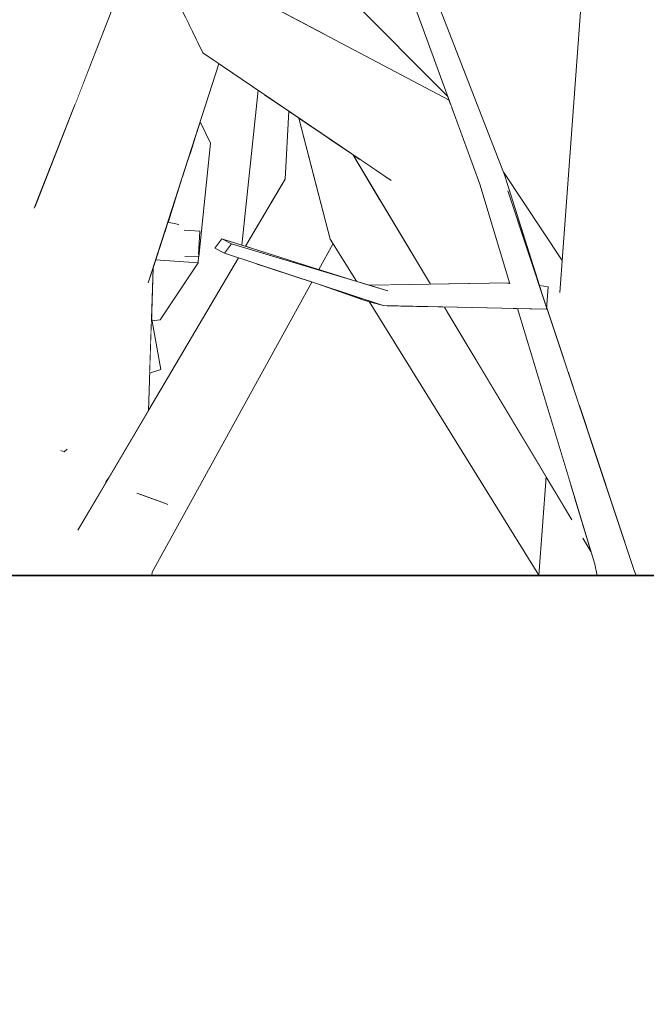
# Model space of a CAD drawing. Extents: x -289599 to -184549, y 66678 to 295474.
# Tile 52 of 256: x -281708 to -281597, y 71438 to 71612. Entities that reach past the tile are written whole.
import ezdxf

# ---------------------------------------------------------------- set-up
doc = ezdxf.new("R2010")
doc.units = 0
doc.header["$MEASUREMENT"] = 0
doc.linetypes.add('Wipeout_Contour', pattern=[1000, 0, -1000])
doc.layers.add('arch drzewa', color=8, linetype='Continuous')
doc.layers.add('Model stropy', color=8, linetype='Continuous')
doc.layers.add('arch drzewa_Nr_Pióra__4', color=8, linetype='Continuous', lineweight=9)
doc.layers.add('Model stropy_Nr_Pióra__26', color=8, linetype='Continuous', lineweight=35)

msp = doc.modelspace()

# ---------------------------------------------------------------- wipeouts: each hides what was drawn before it
at = {"color": 254, "linetype": 'Wipeout_Contour', "lineweight": 0, "ltscale": 1689796.706725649}
msp.add_wipeout([(-281696.38, 71633.5), (-281695.66, 71603.51), (-281689.62, 71618.96), (-281684.55, 71624.43), (-281686.01, 71627.46)], dxfattribs=at).dxf.layer = 'arch drzewa'
at = {"color": 254, "linetype": 'Wipeout_Contour', "lineweight": 0, "ltscale": 1351515.085000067}
msp.add_wipeout([(-281616.11, 71564.8), (-281622.29, 71584.39), (-281621.71, 71581.54), (-281616.14, 71564.81)], dxfattribs=at).dxf.layer = 'arch drzewa'
at = {"color": 254, "linetype": 'Wipeout_Contour', "lineweight": 0, "ltscale": 1351752.561149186}
msp.add_wipeout([(-281683.46, 71570.97), (-281676.33, 71569.89), (-281679.9, 71575.61), (-281682.43, 71574.17)], dxfattribs=at).dxf.layer = 'arch drzewa'
at = {"color": 254, "linetype": 'Wipeout_Contour', "lineweight": 0, "ltscale": 3041467.371821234}
msp.add_wipeout([(-281694.33, 71547.64), (-281693.87, 71528.11), (-281692.72, 71530.05), (-281692.78, 71530.07), (-281692.2, 71530.93), (-281685.27, 71542.68), (-281684.44, 71567.93), (-281685.22, 71565.49), (-281688.91, 71560.35)], dxfattribs=at).dxf.layer = 'arch drzewa'
at = {"color": 254, "linetype": 'Wipeout_Contour', "lineweight": 0, "ltscale": 1352403.015463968}
msp.add_wipeout([(-282479.89, 71513.5), (-282479.89, 71363.5), (-281279.89, 71363.5), (-281279.89, 71513.5)], dxfattribs=at).dxf.layer = 'Model stropy'

# ---------------------------------------------------------------- next in the draw order: wipeouts: each hides what was drawn before it
at = {"color": 254, "linetype": 'Wipeout_Contour', "lineweight": 0, "ltscale": 2702816.545753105}
msp.add_wipeout([(-281585.02, 71641.28), (-281603.12, 71642.2), (-281599.08, 71513.62), (-281599.04, 71513.5), (-281590.05, 71513.5), (-281589.17, 71535.95), (-281593.72, 71578.99), (-281586.77, 71596.72)], dxfattribs=at).dxf.layer = 'arch drzewa'
at = {"color": 254, "linetype": 'Wipeout_Contour', "lineweight": 0, "ltscale": 1351857.928179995}
msp.add_wipeout([(-281698.32, 71596.72), (-281695.66, 71603.51), (-281696.38, 71633.5), (-281696.86, 71633.78)], dxfattribs=at).dxf.layer = 'arch drzewa'
at = {"color": 254, "linetype": 'Wipeout_Contour', "lineweight": 0, "ltscale": 1013698.967194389}
msp.add_wipeout([(-281622.29, 71584.39), (-281636.91, 71621.98), (-281637.47, 71620.61)], dxfattribs=at).dxf.layer = 'arch drzewa'
at = {"color": 254, "linetype": 'Wipeout_Contour', "lineweight": 0, "ltscale": 2027269.747323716}
msp.add_wipeout([(-281621.71, 71581.54), (-281626.68, 71582.72), (-281619.55, 71564.9), (-281616.99, 71564.52), (-281616.91, 71564.32), (-281614.93, 71561.16)], dxfattribs=at).dxf.layer = 'arch drzewa'
at = {"color": 254, "linetype": 'Wipeout_Contour', "lineweight": 0, "ltscale": 1013818.831990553}
msp.add_wipeout([(-281681.83, 71576.05), (-281682.43, 71574.17), (-281679.9, 71575.61)], dxfattribs=at).dxf.layer = 'arch drzewa'
at = {"color": 254, "linetype": 'Wipeout_Contour', "lineweight": 0, "ltscale": 1351750.188385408}
msp.add_wipeout([(-281683.7, 71570.24), (-281678.49, 71569.97), (-281676.33, 71569.89), (-281683.55, 71570.68)], dxfattribs=at).dxf.layer = 'arch drzewa'
at = {"color": 254, "linetype": 'Wipeout_Contour', "lineweight": 0, "ltscale": 2364984.613184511}
msp.add_wipeout([(-281609.99, 71527.53), (-281610.83, 71513.5), (-281605.91, 71513.5), (-281606.36, 71515.54), (-281607.04, 71517.78), (-281608.13, 71519.6), (-281607.42, 71519.03)], dxfattribs=at).dxf.layer = 'arch drzewa'
at = {"color": 254, "linetype": 'Wipeout_Contour', "lineweight": 0, "ltscale": 1351742.39993688}
msp.add_wipeout([(-281693.61, 71517.52), (-281693.52, 71513.5), (-281689.99, 71513.5), (-281689.98, 71514.71)], dxfattribs=at).dxf.layer = 'arch drzewa'

# ---------------------------------------------------------------- next in the draw order: wipeouts: each hides what was drawn before it
at = {"color": 254, "linetype": 'Wipeout_Contour', "lineweight": 0, "ltscale": 1351432.447451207}
msp.add_wipeout([(-281603.12, 71642.2), (-281609.04, 71543.46), (-281599.37, 71514.42), (-281599.08, 71513.62)], dxfattribs=at).dxf.layer = 'arch drzewa'
at = {"color": 254, "linetype": 'Wipeout_Contour', "lineweight": 0, "ltscale": 1013644.426537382}
msp.add_wipeout([(-281619.55, 71564.9), (-281626.68, 71582.72), (-281621.36, 71565.13)], dxfattribs=at).dxf.layer = 'arch drzewa'
at = {"color": 254, "linetype": 'Wipeout_Contour', "lineweight": 0, "ltscale": 1013814.470650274}
msp.add_wipeout([(-281683.46, 71570.97), (-281683.55, 71570.68), (-281676.33, 71569.89)], dxfattribs=at).dxf.layer = 'arch drzewa'
at = {"color": 254, "linetype": 'Wipeout_Contour', "lineweight": 0, "ltscale": 3379444.640546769}
msp.add_wipeout([(-281700.72, 71535.95), (-281701.6, 71513.5), (-281693.52, 71513.5), (-281693.61, 71517.52), (-281697.66, 71521.66), (-281693.87, 71528.11), (-281694.33, 71547.64), (-281699.69, 71535.8), (-281700.16, 71535.38), (-281700.71, 71535.65)], dxfattribs=at).dxf.layer = 'arch drzewa'
at = {"color": 254, "linetype": 'Wipeout_Contour', "lineweight": 0, "ltscale": 2027154.247076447}
msp.add_wipeout([(-281612.62, 71513.5), (-281610.83, 71513.5), (-281609.99, 71527.53), (-281610.68, 71529.82), (-281610.44, 71523.45), (-281612.04, 71526.12)], dxfattribs=at).dxf.layer = 'arch drzewa'
at = {"color": 254, "linetype": 'Wipeout_Contour', "lineweight": 0, "ltscale": 1351724.231090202}
msp.add_wipeout([(-281689.98, 71514.71), (-281689.99, 71513.5), (-281684.67, 71513.5), (-281684.58, 71514.13)], dxfattribs=at).dxf.layer = 'arch drzewa'

# ---------------------------------------------------------------- next in the draw order: wipeouts: each hides what was drawn before it
at = {"color": 254, "linetype": 'Wipeout_Contour', "lineweight": 0, "ltscale": 1351489.076602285}
msp.add_wipeout([(-281606.65, 71643.5), (-281610.98, 71549.29), (-281609.04, 71543.46), (-281603.12, 71642.2)], dxfattribs=at).dxf.layer = 'arch drzewa'
at = {"color": 254, "linetype": 'Wipeout_Contour', "lineweight": 0, "ltscale": 3041666.656847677}
msp.add_wipeout([(-281711.01, 71642.02), (-281714.66, 71642.2), (-281710.63, 71513.62), (-281710.59, 71513.5), (-281701.6, 71513.5), (-281700.72, 71535.95), (-281705.26, 71578.99), (-281698.32, 71596.72), (-281696.86, 71633.78)], dxfattribs=at).dxf.layer = 'arch drzewa'
at = {"color": 254, "linetype": 'Wipeout_Contour', "lineweight": 0, "ltscale": 1013675.418277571}
msp.add_wipeout([(-281637.47, 71620.61), (-281621.71, 71581.54), (-281622.29, 71584.39)], dxfattribs=at).dxf.layer = 'arch drzewa'
at = {"color": 254, "linetype": 'Wipeout_Contour', "lineweight": 0, "ltscale": 2365550.564031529}
msp.add_wipeout([(-281677.89, 71588.3), (-281676.72, 71574.47), (-281676.17, 71574.43), (-281676.38, 71570.48), (-281676.33, 71569.89), (-281674.31, 71589.98), (-281676.71, 71591.98)], dxfattribs=at).dxf.layer = 'arch drzewa'
at = {"color": 254, "linetype": 'Wipeout_Contour', "lineweight": 0, "ltscale": 1013765.109524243}
msp.add_wipeout([(-281684.58, 71514.13), (-281656.36, 71565.43), (-281666.17, 71568.67)], dxfattribs=at).dxf.layer = 'arch drzewa'
at = {"color": 254, "linetype": 'Wipeout_Contour', "lineweight": 0, "ltscale": 1351560.959299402}
msp.add_wipeout([(-281646.22, 71564.89), (-281642.93, 71563.9), (-281621.38, 71565.2), (-281621.4, 71565.28)], dxfattribs=at).dxf.layer = 'arch drzewa'
at = {"color": 254, "linetype": 'Wipeout_Contour', "lineweight": 0, "ltscale": 1013819.622086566}
msp.add_wipeout([(-281692.2, 71530.93), (-281692.78, 71530.07), (-281692.72, 71530.05)], dxfattribs=at).dxf.layer = 'arch drzewa'
at = {"color": 254, "linetype": 'Wipeout_Contour', "lineweight": 0, "ltscale": 1351445.865995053}
msp.add_wipeout([(-281616.25, 71513.5), (-281612.62, 71513.5), (-281612.04, 71526.12), (-281614.96, 71530.98)], dxfattribs=at).dxf.layer = 'arch drzewa'
at = {"color": 254, "linetype": 'Wipeout_Contour', "lineweight": 0, "ltscale": 1351394.539638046}
msp.add_wipeout([(-281606.36, 71515.54), (-281604.93, 71513.5), (-281599.04, 71513.5), (-281599.37, 71514.42)], dxfattribs=at).dxf.layer = 'arch drzewa'

# ---------------------------------------------------------------- next in the draw order: linework, layer by layer
at = {"layer": 'arch drzewa_Nr_Pióra__4', "linetype": 'Continuous'}
for p, q in [((-281692.78, 71530.07), (-281692.2, 71530.93)), ((-281692.72, 71530.05), (-281692.78, 71530.07)), ((-281684.67, 71513.5), (-281684.58, 71514.13))]:
    msp.add_line(p, q, dxfattribs=at)

# ---------------------------------------------------------------- next in the draw order: wipeouts: each hides what was drawn before it
at = {"color": 254, "linetype": 'Wipeout_Contour', "lineweight": 0, "ltscale": 1351484.186210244}
msp.add_wipeout([(-281612.52, 71563.97), (-281611.97, 71552.26), (-281610.98, 71549.29), (-281606.65, 71643.5)], dxfattribs=at).dxf.layer = 'arch drzewa'
at = {"color": 254, "linetype": 'Wipeout_Contour', "lineweight": 0, "ltscale": 1013701.339292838}
msp.add_wipeout([(-281621.71, 71581.54), (-281637.47, 71620.61), (-281640.67, 71621.19)], dxfattribs=at).dxf.layer = 'arch drzewa'
at = {"color": 254, "linetype": 'Wipeout_Contour', "lineweight": 0, "ltscale": 1013813.727269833}
msp.add_wipeout([(-281676.27, 71593.34), (-281674.31, 71589.98), (-281676.12, 71593.8)], dxfattribs=at).dxf.layer = 'arch drzewa'
at = {"color": 254, "linetype": 'Wipeout_Contour', "lineweight": 0, "ltscale": 2703490.737669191}
msp.add_wipeout([(-281679.9, 71575.61), (-281676.33, 71569.89), (-281676.38, 71570.48), (-281676.38, 71570.38), (-281678.9, 71574.62), (-281676.72, 71574.47), (-281677.89, 71588.3), (-281679.1, 71584.53)], dxfattribs=at).dxf.layer = 'arch drzewa'
at = {"color": 254, "linetype": 'Wipeout_Contour', "lineweight": 0, "ltscale": 2027497.008454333}
msp.add_wipeout([(-281661.11, 71583.65), (-281665.41, 71570.9), (-281655.13, 71567.65), (-281652.62, 71572.23), (-281653.12, 71573.03), (-281655.5, 71582.26)], dxfattribs=at).dxf.layer = 'arch drzewa'
at = {"color": 254, "linetype": 'Wipeout_Contour', "lineweight": 0, "ltscale": 1689410.425382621}
msp.add_wipeout([(-281621.38, 71565.2), (-281642.93, 71563.9), (-281616.99, 71564.52), (-281619.55, 71564.9), (-281621.36, 71565.13)], dxfattribs=at).dxf.layer = 'arch drzewa'
at = {"color": 254, "linetype": 'Wipeout_Contour', "lineweight": 0, "ltscale": 1013811.28200219}
msp.add_wipeout([(-281685.05, 71549.33), (-281683.07, 71549.97), (-281684.73, 71559.15)], dxfattribs=at).dxf.layer = 'arch drzewa'
at = {"color": 254, "linetype": 'Wipeout_Contour', "lineweight": 0, "ltscale": 1013785.587250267}
msp.add_wipeout([(-281682.22, 71526.26), (-281681.83, 71526.1), (-281680.85, 71528.72)], dxfattribs=at).dxf.layer = 'arch drzewa'
at = {"color": 254, "linetype": 'Wipeout_Contour', "lineweight": 0, "ltscale": 1013555.204060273}
msp.add_wipeout([(-281606.36, 71515.54), (-281605.91, 71513.5), (-281604.93, 71513.5)], dxfattribs=at).dxf.layer = 'arch drzewa'

# ---------------------------------------------------------------- next in the draw order: wipeouts: each hides what was drawn before it
at = {"color": 254, "linetype": 'Wipeout_Contour', "lineweight": 0, "ltscale": 1013682.306513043}
msp.add_wipeout([(-281640.67, 71621.19), (-281626.68, 71582.72), (-281621.71, 71581.54)], dxfattribs=at).dxf.layer = 'arch drzewa'
at = {"color": 254, "linetype": 'Wipeout_Contour', "lineweight": 0, "ltscale": 1013813.907356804}
msp.add_wipeout([(-281676.71, 71591.98), (-281674.31, 71589.98), (-281676.27, 71593.34)], dxfattribs=at).dxf.layer = 'arch drzewa'
at = {"color": 254, "linetype": 'Wipeout_Contour', "lineweight": 0, "ltscale": 1013817.515169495}
msp.add_wipeout([(-281679.1, 71584.53), (-281680.08, 71581.48), (-281679.9, 71575.61)], dxfattribs=at).dxf.layer = 'arch drzewa'
at = {"color": 254, "linetype": 'Wipeout_Contour', "lineweight": 0, "ltscale": 1013770.796148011}
msp.add_wipeout([(-281661.11, 71583.65), (-281668.12, 71571.76), (-281665.41, 71570.9)], dxfattribs=at).dxf.layer = 'arch drzewa'
at = {"color": 254, "linetype": 'Wipeout_Contour', "lineweight": 0, "ltscale": 2027636.799178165}
msp.add_wipeout([(-281684.73, 71559.15), (-281684.63, 71558.63), (-281683.18, 71558.72), (-281684.16, 71568.8), (-281684.44, 71567.93), (-281684.48, 71566.52)], dxfattribs=at).dxf.layer = 'arch drzewa'
at = {"color": 254, "linetype": 'Wipeout_Contour', "lineweight": 0, "ltscale": 1013619.138639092}
msp.add_wipeout([(-281616.14, 71564.81), (-281616.06, 71564.55), (-281614.57, 71564.58)], dxfattribs=at).dxf.layer = 'arch drzewa'
at = {"color": 254, "linetype": 'Wipeout_Contour', "lineweight": 0, "ltscale": 1351463.051483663}
msp.add_wipeout([(-281617.87, 71560.7), (-281599.37, 71514.42), (-281614.87, 71560.97), (-281614.9, 71560.63)], dxfattribs=at).dxf.layer = 'arch drzewa'
at = {"color": 254, "linetype": 'Wipeout_Contour', "lineweight": 0, "ltscale": 1013786.279465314}
msp.add_wipeout([(-281681.45, 71528.6), (-281682.22, 71526.26), (-281680.85, 71528.72)], dxfattribs=at).dxf.layer = 'arch drzewa'

# ---------------------------------------------------------------- next in the draw order: wipeouts: each hides what was drawn before it
at = {"color": 254, "linetype": 'Wipeout_Contour', "lineweight": 0, "ltscale": 1351683.755458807}
msp.add_wipeout([(-281661.11, 71583.65), (-281655.5, 71582.26), (-281658.64, 71594.44), (-281660.44, 71595.66)], dxfattribs=at).dxf.layer = 'arch drzewa'
at = {"color": 254, "linetype": 'Wipeout_Contour', "lineweight": 0, "ltscale": 1013818.742902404}
msp.add_wipeout([(-281680.08, 71581.48), (-281681.83, 71576.05), (-281679.9, 71575.61)], dxfattribs=at).dxf.layer = 'arch drzewa'
at = {"color": 254, "linetype": 'Wipeout_Contour', "lineweight": 0, "ltscale": 1351751.977714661}
msp.add_wipeout([(-281683.98, 71569.34), (-281684.16, 71568.8), (-281683.18, 71558.72), (-281676.46, 71568.83)], dxfattribs=at).dxf.layer = 'arch drzewa'
at = {"color": 254, "linetype": 'Wipeout_Contour', "lineweight": 0, "ltscale": 1013619.045435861}
msp.add_wipeout([(-281614.57, 71564.58), (-281616.06, 71564.55), (-281616.01, 71564.42)], dxfattribs=at).dxf.layer = 'arch drzewa'
at = {"color": 254, "linetype": 'Wipeout_Contour', "lineweight": 0, "ltscale": 1351449.383857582}
msp.add_wipeout([(-281620.03, 71560.75), (-281606.36, 71515.54), (-281599.37, 71514.42), (-281617.87, 71560.7)], dxfattribs=at).dxf.layer = 'arch drzewa'
at = {"color": 254, "linetype": 'Wipeout_Contour', "lineweight": 0, "ltscale": 1013792.398184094}
msp.add_wipeout([(-281687.07, 71528.01), (-281682.22, 71526.26), (-281681.45, 71528.6)], dxfattribs=at).dxf.layer = 'arch drzewa'

# ---------------------------------------------------------------- next in the draw order: linework, layer by layer
at = {"layer": 'arch drzewa_Nr_Pióra__4', "linetype": 'Continuous'}
for p, q in [((-281605.91, 71513.5), (-281606.36, 71515.54)), ((-281599.04, 71513.5), (-281599.37, 71514.42))]:
    msp.add_line(p, q, dxfattribs=at)

# ---------------------------------------------------------------- next in the draw order: wipeouts: each hides what was drawn before it
at = {"color": 254, "linetype": 'Wipeout_Contour', "lineweight": 0, "ltscale": 1351692.164801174}
msp.add_wipeout([(-281660.54, 71595.73), (-281661.2, 71583.49), (-281661.11, 71583.65), (-281660.44, 71595.66)], dxfattribs=at).dxf.layer = 'arch drzewa'
at = {"color": 254, "linetype": 'Wipeout_Contour', "lineweight": 0, "ltscale": 1689684.480476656}
msp.add_wipeout([(-281683.98, 71569.34), (-281676.46, 71568.83), (-281676.41, 71569.9), (-281678.49, 71569.97), (-281683.7, 71570.24)], dxfattribs=at).dxf.layer = 'arch drzewa'
at = {"color": 254, "linetype": 'Wipeout_Contour', "lineweight": 0, "ltscale": 1351548.627279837}
msp.add_wipeout([(-281642.93, 71563.9), (-281643.77, 71561.27), (-281616.91, 71564.32), (-281616.99, 71564.52)], dxfattribs=at).dxf.layer = 'arch drzewa'
at = {"color": 254, "linetype": 'Wipeout_Contour', "lineweight": 0, "ltscale": 1013814.882627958}
msp.add_wipeout([(-281684.63, 71558.63), (-281684.62, 71558.59), (-281683.18, 71558.72)], dxfattribs=at).dxf.layer = 'arch drzewa'
at = {"color": 254, "linetype": 'Wipeout_Contour', "lineweight": 0, "ltscale": 1013790.96102168}
msp.add_wipeout([(-281686.02, 71527.63), (-281681.83, 71526.1), (-281682.22, 71526.26)], dxfattribs=at).dxf.layer = 'arch drzewa'
at = {"color": 254, "linetype": 'Wipeout_Contour', "lineweight": 0, "ltscale": 1013564.181316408}
msp.add_wipeout([(-281608.13, 71519.6), (-281607.04, 71517.78), (-281607.42, 71519.03)], dxfattribs=at).dxf.layer = 'arch drzewa'

# ---------------------------------------------------------------- next in the draw order: linework, layer by layer
at = {"layer": 'arch drzewa_Nr_Pióra__4', "linetype": 'Continuous'}
for p, q in [((-281682.22, 71526.26), (-281687.28, 71528.08)), ((-281681.81, 71526.09), (-281682.22, 71526.26)), ((-281607.04, 71517.78), (-281608.45, 71520.13))]:
    msp.add_line(p, q, dxfattribs=at)

# ---------------------------------------------------------------- next in the draw order: wipeouts: each hides what was drawn before it
at = {"color": 254, "linetype": 'Wipeout_Contour', "lineweight": 0, "ltscale": 1351698.690217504}
msp.add_wipeout([(-281664.83, 71598.64), (-281663.55, 71579.52), (-281661.2, 71583.49), (-281660.54, 71595.73)], dxfattribs=at).dxf.layer = 'arch drzewa'
at = {"color": 254, "linetype": 'Wipeout_Contour', "lineweight": 0, "ltscale": 1013805.694513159}
msp.add_wipeout([(-281678.9, 71574.62), (-281676.38, 71570.38), (-281676.17, 71574.43)], dxfattribs=at).dxf.layer = 'arch drzewa'
at = {"color": 254, "linetype": 'Wipeout_Contour', "lineweight": 0, "ltscale": 2027265.237795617}
msp.add_wipeout([(-281616.91, 71564.32), (-281643.77, 71561.27), (-281614.9, 71560.63), (-281614.57, 71564.58), (-281616.01, 71564.42), (-281614.93, 71561.16)], dxfattribs=at).dxf.layer = 'arch drzewa'

# ---------------------------------------------------------------- next in the draw order: wipeouts: each hides what was drawn before it
at = {"color": 254, "linetype": 'Wipeout_Contour', "lineweight": 0, "ltscale": 1689709.241289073}
msp.add_wipeout([(-281678.17, 71611.21), (-281688.91, 71560.35), (-281685.22, 71565.49), (-281672.82, 71604.06), (-281675.65, 71605.98)], dxfattribs=at).dxf.layer = 'arch drzewa'
at = {"color": 254, "linetype": 'Wipeout_Contour', "lineweight": 0, "ltscale": 1689635.029271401}
msp.add_wipeout([(-281665.88, 71599.35), (-281668.74, 71571.95), (-281668.12, 71571.76), (-281663.55, 71579.52), (-281664.83, 71598.64)], dxfattribs=at).dxf.layer = 'arch drzewa'
at = {"color": 254, "linetype": 'Wipeout_Contour', "lineweight": 0, "ltscale": 1013666.827563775}
msp.add_wipeout([(-281633.39, 71561.04), (-281632, 71559.4), (-281632.98, 71561.03)], dxfattribs=at).dxf.layer = 'arch drzewa'

# ---------------------------------------------------------------- next in the draw order: linework, layer by layer
at = {"layer": 'arch drzewa_Nr_Pióra__4', "linetype": 'Continuous'}
for p, q in [((-281676.39, 71570.33), (-281676.17, 71574.43)), ((-281676.46, 71568.83), (-281676.41, 71569.9))]:
    msp.add_line(p, q, dxfattribs=at)

# ---------------------------------------------------------------- next in the draw order: wipeouts: each hides what was drawn before it
at = {"color": 254, "linetype": 'Wipeout_Contour', "lineweight": 0, "ltscale": 2027529.60368497}
msp.add_wipeout([(-281665.69, 71631.77), (-281673.07, 71627.88), (-281666.35, 71616.24), (-281652.45, 71608.38), (-281632.09, 71597.61), (-281632.32, 71598.25)], dxfattribs=at).dxf.layer = 'arch drzewa'
at = {"color": 254, "linetype": 'Wipeout_Contour', "lineweight": 0, "ltscale": 2027675.782746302}
msp.add_wipeout([(-281700.16, 71535.38), (-281699.69, 71535.8), (-281694.33, 71547.64), (-281688.91, 71560.35), (-281678.17, 71611.21), (-281678.2, 71611.27)], dxfattribs=at).dxf.layer = 'arch drzewa'
at = {"color": 254, "linetype": 'Wipeout_Contour', "lineweight": 0, "ltscale": 1013764.549991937}
msp.add_wipeout([(-281672.27, 71573.07), (-281670.56, 71572.18), (-281649.19, 71565.78)], dxfattribs=at).dxf.layer = 'arch drzewa'
at = {"color": 254, "linetype": 'Wipeout_Contour', "lineweight": 0, "ltscale": 1689399.587318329}
msp.add_wipeout([(-281633.39, 71561.04), (-281636.42, 71561.11), (-281615.01, 71530.29), (-281614.96, 71530.98), (-281632, 71559.4)], dxfattribs=at).dxf.layer = 'arch drzewa'

# ---------------------------------------------------------------- next in the draw order: wipeouts: each hides what was drawn before it
at = {"color": 254, "linetype": 'Wipeout_Contour', "lineweight": 0, "ltscale": 1351797.818861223}
msp.add_wipeout([(-281689.62, 71618.96), (-281700.16, 71535.38), (-281678.2, 71611.27), (-281678.67, 71612.23)], dxfattribs=at).dxf.layer = 'arch drzewa'
at = {"color": 254, "linetype": 'Wipeout_Contour', "lineweight": 0, "ltscale": 1013787.641994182}
msp.add_wipeout([(-281666.35, 71616.24), (-281665.93, 71615.51), (-281652.45, 71608.38)], dxfattribs=at).dxf.layer = 'arch drzewa'
at = {"color": 254, "linetype": 'Wipeout_Contour', "lineweight": 0, "ltscale": 1013756.945763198}
msp.add_wipeout([(-281642.93, 71563.9), (-281670.56, 71572.18), (-281671.82, 71570.53)], dxfattribs=at).dxf.layer = 'arch drzewa'

# ---------------------------------------------------------------- next in the draw order: linework, layer by layer
at = {"layer": 'arch drzewa_Nr_Pióra__4', "linetype": 'Continuous'}
for p, q in [((-281681.83, 71576.05), (-281679.9, 71575.61)), ((-281676.17, 71574.43), (-281678.93, 71574.62)), ((-281678.8, 71569.98), (-281676.33, 71569.89)), ((-281685.27, 71542.68), (-281684.44, 71567.93)), ((-281683.98, 71569.34), (-281676.46, 71568.83)), ((-281676.46, 71568.83), (-281683.18, 71558.72)), ((-281683.07, 71549.97), (-281684.73, 71559.15)), ((-281683.18, 71558.72), (-281684.62, 71558.59)), ((-281685.05, 71549.33), (-281683.07, 71549.97))]:
    msp.add_line(p, q, dxfattribs=at)

# ---------------------------------------------------------------- next in the draw order: wipeouts: each hides what was drawn before it
at = {"color": 254, "linetype": 'Wipeout_Contour', "lineweight": 0, "ltscale": 1689767.92491306}
msp.add_wipeout([(-281705.26, 71578.99), (-281700.72, 71535.95), (-281700.71, 71535.65), (-281700.16, 71535.38), (-281689.62, 71618.96)], dxfattribs=at).dxf.layer = 'arch drzewa'
at = {"color": 254, "linetype": 'Wipeout_Contour', "lineweight": 0, "ltscale": 1013729.12386809}
msp.add_wipeout([(-281671.82, 71570.53), (-281643.77, 71561.27), (-281642.93, 71563.9)], dxfattribs=at).dxf.layer = 'arch drzewa'

# ---------------------------------------------------------------- next in the draw order: linework, layer by layer
at = {"layer": 'arch drzewa_Nr_Pióra__4', "linetype": 'Continuous'}
for p, q in [((-281700.16, 71535.38), (-281700.73, 71535.66)), ((-281699.63, 71535.85), (-281700.16, 71535.38))]:
    msp.add_line(p, q, dxfattribs=at)

# ---------------------------------------------------------------- next in the draw order: wipeouts: each hides what was drawn before it
at = {"color": 254, "linetype": 'Wipeout_Contour', "lineweight": 0, "ltscale": 1351719.114560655}
msp.add_wipeout([(-281672.27, 71573.07), (-281673.52, 71571.42), (-281671.82, 71570.53), (-281670.56, 71572.18)], dxfattribs=at).dxf.layer = 'arch drzewa'
at = {"color": 254, "linetype": 'Wipeout_Contour', "lineweight": 0, "ltscale": 1013715.536577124}
msp.add_wipeout([(-281655.54, 71565.15), (-281647.2, 71562.25), (-281643.77, 71561.27)], dxfattribs=at).dxf.layer = 'arch drzewa'

# ---------------------------------------------------------------- next in the draw order: linework, layer by layer
at = {"layer": 'arch drzewa_Nr_Pióra__4', "linetype": 'Continuous'}
for p, q in [((-281673.52, 71571.42), (-281672.27, 71573.07)), ((-281672.27, 71573.07), (-281670.56, 71572.18)), ((-281671.82, 71570.53), (-281673.52, 71571.42)), ((-281673.45, 71571.4), (-281673.52, 71571.42)), ((-281673.45, 71571.4), (-281673.45, 71571.4)), ((-281670.56, 71572.18), (-281671.82, 71570.53)), ((-281697.72, 71521.57), (-281669.33, 71569.71)), ((-281684.58, 71514.13), (-281656.36, 71565.43)), ((-281643.03, 71563.93), (-281642.93, 71563.9))]:
    msp.add_line(p, q, dxfattribs=at)

# ---------------------------------------------------------------- next in the draw order: wipeouts: each hides what was drawn before it
at = {"color": 254, "linetype": 'Wipeout_Contour', "lineweight": 0, "ltscale": 1351601.292862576}
msp.add_wipeout([(-281644.27, 71579.87), (-281649.58, 71580.04), (-281636.8, 71565.04), (-281635.39, 71565.06)], dxfattribs=at).dxf.layer = 'arch drzewa'
at = {"color": 254, "linetype": 'Wipeout_Contour', "lineweight": 0, "ltscale": 1351521.008163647}
msp.add_wipeout([(-281636.42, 71561.11), (-281643.15, 71561.25), (-281615.17, 71528.18), (-281615.01, 71530.29)], dxfattribs=at).dxf.layer = 'arch drzewa'

# ---------------------------------------------------------------- next in the draw order: wipeouts: each hides what was drawn before it
at = {"color": 254, "linetype": 'Wipeout_Contour', "lineweight": 0, "ltscale": 1013700.176510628}
msp.add_wipeout([(-281649.58, 71580.04), (-281639.13, 71565), (-281636.8, 71565.04)], dxfattribs=at).dxf.layer = 'arch drzewa'
at = {"color": 254, "linetype": 'Wipeout_Contour', "lineweight": 0, "ltscale": 1689427.49366906}
msp.add_wipeout([(-281643.77, 71561.27), (-281646.26, 71561.98), (-281616.24, 71513.6), (-281615.17, 71528.18), (-281643.15, 71561.25)], dxfattribs=at).dxf.layer = 'arch drzewa'

# ---------------------------------------------------------------- next in the draw order: linework, layer by layer
at = {"layer": 'arch drzewa_Nr_Pióra__4', "linetype": 'Continuous'}
for q in [(-281647.2, 71562.25), (-281644.9, 71561.65)]:
    msp.add_line((-281643.77, 71561.27), q, dxfattribs=at)
at = {"layer": 'Model stropy_Nr_Pióra__26', "linetype": 'Continuous'}
msp.add_line((-282479.89, 71513.5), (-281279.89, 71513.5), dxfattribs=at)

# ---------------------------------------------------------------- next in the draw order: wipeouts: each hides what was drawn before it
at = {"color": 254, "linetype": 'Wipeout_Contour', "lineweight": 0, "ltscale": 1689523.359671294}
msp.add_wipeout([(-281649.58, 71580.04), (-281653.12, 71573.03), (-281646.23, 71564.89), (-281646.22, 71564.89), (-281639.13, 71565)], dxfattribs=at).dxf.layer = 'arch drzewa'

# ---------------------------------------------------------------- next in the draw order: wipeouts: each hides what was drawn before it
at = {"color": 254, "linetype": 'Wipeout_Contour', "lineweight": 0, "ltscale": 1351641.782633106}
msp.add_wipeout([(-281653.39, 71590.88), (-281649.58, 71580.04), (-281644.27, 71579.87), (-281649.15, 71588.01)], dxfattribs=at).dxf.layer = 'arch drzewa'
at = {"color": 254, "linetype": 'Wipeout_Contour', "lineweight": 0, "ltscale": 1013720.21915615}
msp.add_wipeout([(-281646.23, 71564.89), (-281653.12, 71573.03), (-281648.49, 71565.57)], dxfattribs=at).dxf.layer = 'arch drzewa'

# ---------------------------------------------------------------- next in the draw order: wipeouts: each hides what was drawn before it
at = {"color": 254, "linetype": 'Wipeout_Contour', "lineweight": 0, "ltscale": 2365257.7059699}
msp.add_wipeout([(-281642.43, 71583.45), (-281648.3, 71587.43), (-281625.47, 71565.22), (-281621.4, 71565.28), (-281626.68, 71582.72), (-281631.09, 71594.84), (-281633.42, 71594.05)], dxfattribs=at).dxf.layer = 'arch drzewa'
at = {"color": 254, "linetype": 'Wipeout_Contour', "lineweight": 0, "ltscale": 1013743.393959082}
msp.add_wipeout([(-281653.39, 71590.88), (-281654.67, 71591.75), (-281649.58, 71580.04)], dxfattribs=at).dxf.layer = 'arch drzewa'

# ---------------------------------------------------------------- next in the draw order: wipeouts: each hides what was drawn before it
at = {"color": 254, "linetype": 'Wipeout_Contour', "lineweight": 0, "ltscale": 1013689.237756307}
msp.add_wipeout([(-281633.42, 71594.05), (-281631.09, 71594.84), (-281631.63, 71596.34)], dxfattribs=at).dxf.layer = 'arch drzewa'
at = {"color": 254, "linetype": 'Wipeout_Contour', "lineweight": 0, "ltscale": 1351661.22809131}
msp.add_wipeout([(-281654.67, 71591.75), (-281658.64, 71594.44), (-281653.12, 71573.03), (-281649.58, 71580.04)], dxfattribs=at).dxf.layer = 'arch drzewa'
at = {"color": 254, "linetype": 'Wipeout_Contour', "lineweight": 0, "ltscale": 2702995.38037719}
msp.add_wipeout([(-281622.45, 71584.81), (-281622.29, 71584.39), (-281616.11, 71564.8), (-281614.57, 71564.58), (-281614.87, 71560.97), (-281611.97, 71552.26), (-281612.52, 71563.97), (-281612.13, 71569.26)], dxfattribs=at).dxf.layer = 'arch drzewa'

# ---------------------------------------------------------------- next in the draw order: linework, layer by layer
at = {"layer": 'arch drzewa_Nr_Pióra__4', "linetype": 'Continuous'}
for p, q in [((-281612.55, 71563.61), (-281606.65, 71643.5)), ((-281612.13, 71569.26), (-281622.45, 71584.81)), ((-281616.11, 71564.8), (-281622.29, 71584.39)), ((-281655.13, 71567.65), (-281652.62, 71572.23)), ((-281616.14, 71564.81), (-281614.57, 71564.58))]:
    msp.add_line(p, q, dxfattribs=at)

# ---------------------------------------------------------------- next in the draw order: wipeouts: each hides what was drawn before it
at = {"color": 254, "linetype": 'Wipeout_Contour', "lineweight": 0, "ltscale": 1351668.908899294}
msp.add_wipeout([(-281665.93, 71615.51), (-281675.65, 71605.98), (-281631.79, 71596.76), (-281632.09, 71597.61)], dxfattribs=at).dxf.layer = 'arch drzewa'
at = {"color": 254, "linetype": 'Wipeout_Contour', "lineweight": 0, "ltscale": 1351596.80860646}
msp.add_wipeout([(-281648.3, 71587.43), (-281649.15, 71588.01), (-281635.39, 71565.06), (-281625.47, 71565.22)], dxfattribs=at).dxf.layer = 'arch drzewa'
at = {"color": 254, "linetype": 'Wipeout_Contour', "lineweight": 0, "ltscale": 1013630.42695525}
msp.add_wipeout([(-281620.89, 71560.76), (-281619.68, 71559.59), (-281620.03, 71560.75)], dxfattribs=at).dxf.layer = 'arch drzewa'

# ---------------------------------------------------------------- next in the draw order: linework, layer by layer
at = {"layer": 'arch drzewa_Nr_Pióra__4', "linetype": 'Continuous'}
for p, q in [((-281621.36, 71565.12), (-281626.68, 71582.72)), ((-281649.19, 71565.78), (-281672.27, 71573.07)), ((-281648.49, 71565.57), (-281653.12, 71573.03)), ((-281642.93, 71563.9), (-281670.56, 71572.18)), ((-281643.77, 71561.27), (-281671.82, 71570.53)), ((-281647.2, 71562.25), (-281655.54, 71565.15)), ((-281621.4, 71565.28), (-281646.22, 71564.89))]:
    msp.add_line(p, q, dxfattribs=at)

# ---------------------------------------------------------------- next in the draw order: wipeouts: each hides what was drawn before it
at = {"color": 254, "linetype": 'Wipeout_Contour', "lineweight": 0, "ltscale": 1689536.357711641}
msp.add_wipeout([(-281675.65, 71605.98), (-281642.43, 71583.45), (-281633.42, 71594.05), (-281631.63, 71596.34), (-281631.79, 71596.76)], dxfattribs=at).dxf.layer = 'arch drzewa'
at = {"color": 254, "linetype": 'Wipeout_Contour', "lineweight": 0, "ltscale": 1689362.377041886}
msp.add_wipeout([(-281620.89, 71560.76), (-281632.98, 71561.03), (-281610.44, 71523.45), (-281610.68, 71529.82), (-281619.68, 71559.59)], dxfattribs=at).dxf.layer = 'arch drzewa'

# ---------------------------------------------------------------- next in the draw order: linework, layer by layer
at = {"layer": 'arch drzewa_Nr_Pióra__4', "linetype": 'Continuous'}
for p, q in [((-281622.29, 71584.39), (-281636.91, 71621.98)), ((-281626.68, 71582.72), (-281640.67, 71621.19)), ((-281685.28, 71565.3), (-281672.82, 71604.06)), ((-281668.74, 71571.95), (-281665.88, 71599.35)), ((-281661.11, 71583.65), (-281660.44, 71595.66)), ((-281653.12, 71573.03), (-281658.64, 71594.44)), ((-281674.31, 71589.98), (-281676.12, 71593.8)), ((-281676.33, 71569.89), (-281674.31, 71589.98)), ((-281635.39, 71565.06), (-281649.15, 71588.01)), ((-281668.12, 71571.76), (-281661.11, 71583.65)), ((-281599.37, 71514.42), (-281621.71, 71581.54)), ((-281614.57, 71564.58), (-281614.9, 71560.63)), ((-281616.24, 71513.6), (-281646.26, 71561.98)), ((-281614.9, 71560.63), (-281643.77, 71561.27)), ((-281610.41, 71523.4), (-281632.98, 71561.03)), ((-281606.36, 71515.54), (-281620.03, 71560.75)), ((-281616.25, 71513.5), (-281614.96, 71530.98))]:
    msp.add_line(p, q, dxfattribs=at)

# ---------------------------------------------------------------- next in the draw order: wipeouts: each hides what was drawn before it
at = {"color": 254, "linetype": 'Wipeout_Contour', "lineweight": 0, "ltscale": 1013838.210157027}
msp.add_wipeout([(-281690.41, 71636.6), (-281675.65, 71605.98), (-281665.93, 71615.51)], dxfattribs=at).dxf.layer = 'arch drzewa'

# ---------------------------------------------------------------- next in the draw order: linework, layer by layer
at = {"layer": 'arch drzewa_Nr_Pióra__4', "linetype": 'Continuous'}
for p, q in [((-281675.65, 71605.98), (-281690.41, 71636.6)), ((-281632.32, 71598.25), (-281665.69, 71631.77)), ((-281705.44, 71578.53), (-281689.62, 71618.96)), ((-281632.09, 71597.61), (-281665.93, 71615.51)), ((-281642.37, 71583.41), (-281675.65, 71605.98))]:
    msp.add_line(p, q, dxfattribs=at)

doc.saveas('drawing.dxf')
